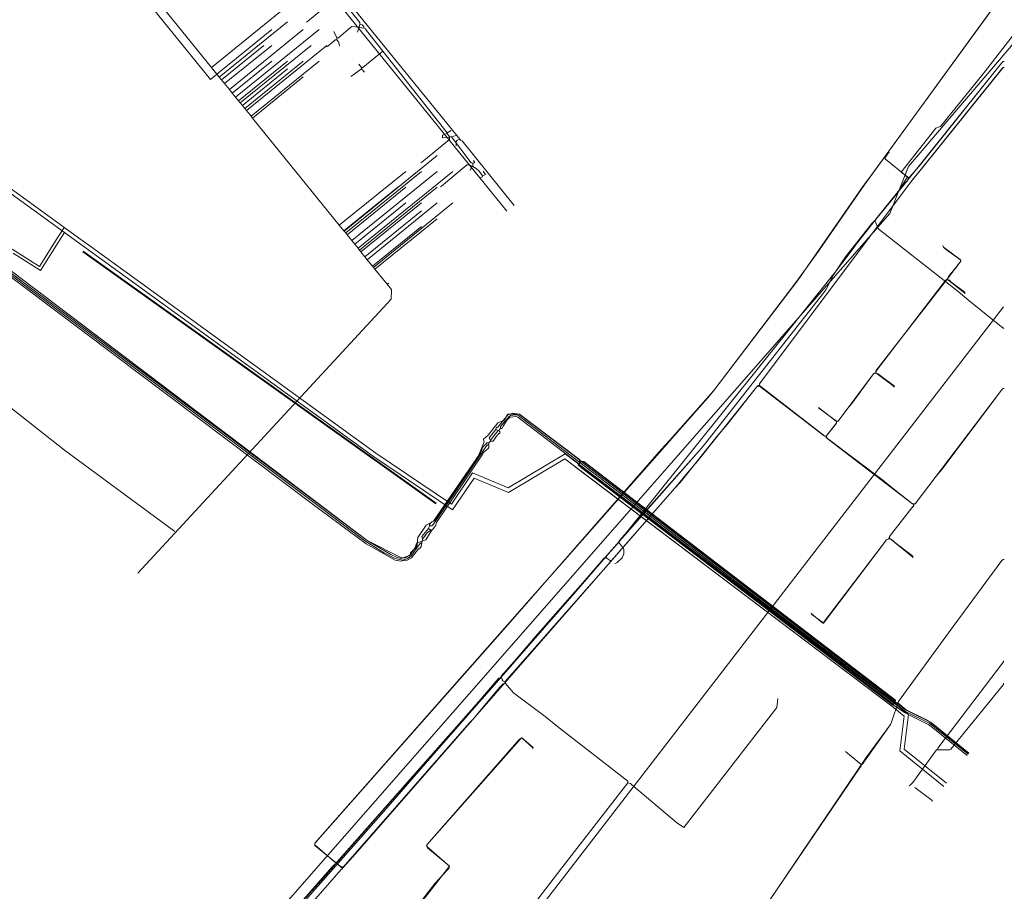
# Model space of a CAD drawing. Header units: metres. Extents: x 92810 to 93633, y 464687 to 465459.
# Tile 233 of 256: x 93296 to 93421, y 464987 to 465097. Entities that reach past the tile are written whole.
import ezdxf
from ezdxf.lldxf.tags import DXFTag

# ---------------------------------------------------------------- set-up
doc = ezdxf.new("R2010")
doc.units = ezdxf.units.M
for name, color, linetype, lineweight, transparency in [('B-OI-KL-DATA_BT NEDERLAND-G', 90, 'SI_B_DATA_BT_NEDERLAND', 18, 0.4), ('B-OI-KL-DATA_KPN-G', 90, 'SI_B_DATA_KPN', 18, 0.4), ('B-OI-KL-DATA_LIANDER-G', 90, 'SI_B_DATA_LIANDER', 18, 0.4), ('B-OI-KL-DATA_PRORAIL-G', 90, 'SI_B_DATA_PRORAIL', 18, 0.4), ('B-OI-KL-DATA_RELINED-G', 90, 'SI_B_DATA_RELINED', 18, 0.4), ('B-OI-KL-DATA_ZIGGO BV-G', 90, 'SI_B_DATA_ZIGGO', 18, 0.4), ('B-OI-KL-ET_HS_LIANDER-G', 10, 'SI_B_ET_HS_LIANDON', 18, 0.4), ('B-OI-KL-ET_LS_LIANDER-G', 190, 'SI_B_ET_LS_LIANDER', 18, 0.4), ('B-OI-KL-ET_LS_PRORAIL-G', 190, 'SI_B_ET_LS_PRORAIL', 18, 0.4), ('B-OI-KL-ET_MS_PRORAIL-G', 130, 'SI_B_ET_MS_PRORAIL', 18, 0.4), ('B-OI-KL-GAS_LD_LIANDER-G', 30, 'SI_B_GAS_LD_LIANDER', 18, 0.4), ('B-OI-KL-GAS_LD_PRORAIL-G', 30, 'SI_B_GAS_LD_PRORAIL', 18, 0.4), ('B-WE-KL-WARMTENET-G', 80, 'KL-WARMTENET-N', 18, 0.4), ('B-WE-KL-WARMTENET_MANTELBUIS-G', 80, 'CONTINUOUS', 18, 0.4), ('B-WE-KL-WATER-G', 170, 'KL-WATER-N', 18, 0.4), ('V-WE-KL-WARMTENET-G', 80, 'KL-WARMTENET-V', 18, 0.3)]:
    doc.layers.add(name, color=color, linetype=linetype, lineweight=lineweight, transparency=transparency)
doc.styles.get("Standard").update_dxf_attribs({"font": 'isocp.shx'})
tags = doc.linetypes.add('KL-WARMTENET-N', pattern='A,7,-1.5,["WN",Standard,S=1,R=0,X=-0.3,Y=-0.5],-3', length=11.5).pattern_tags.tags
tags[6] = DXFTag(74, 10)
tags = doc.linetypes.add('KL-WARMTENET-V', pattern='A,3.5,[24,NLCS.SHX,S=0.5,R=0,X=0,Y=0],3.5,-1.5,["WN",Standard,S=1,R=0,X=-0.3,Y=-0.5],-3', length=11.5).pattern_tags.tags
tags[14] = DXFTag(74, 10)
doc.linetypes.add('KL-WATER-N', pattern='A,7,-0.5,[168,NLCS.SHX,S=0.75,R=0,X=0.75,Y=0],-2', length=9.5)
doc.linetypes.add('SI_B_DATA_BT_NEDERLAND', pattern='A,5,-2,["BTN",Standard,S=1.5,R=0,X=-0.51,Y=-0.75],-7', length=14)
doc.linetypes.add('SI_B_DATA_KPN', pattern='A,5,-2,["KPN",Standard,S=1.5,R=0,X=-0.51,Y=-0.75],-8', length=15)
doc.linetypes.add('SI_B_DATA_LIANDER', pattern='A,5,-2,["LI-DATA",Standard,S=1.5,R=0,X=-0.51,Y=-0.75],-11', length=18)
doc.linetypes.add('SI_B_DATA_PRORAIL', pattern='A,5,-2,["PRO-DATA",Standard,S=1.5,R=0,X=-0.51,Y=-0.75],-13', length=20)
doc.linetypes.add('SI_B_DATA_RELINED', pattern='A,5,-2,["REL-DATA",Standard,S=1.5,R=0,X=-0.51,Y=-0.75],-13', length=20)
doc.linetypes.add('SI_B_DATA_ZIGGO', pattern='A,5,-2,["ZIGGO",Standard,S=1.5,R=0,X=-0.51,Y=-0.75],-9', length=16)
doc.linetypes.add('SI_B_ET_HS_LIANDON', pattern='A,5,-2,["LI-HS",Standard,S=1.5,R=0,X=-0.51,Y=-0.75],-10', length=17)
doc.linetypes.add('SI_B_ET_LS_LIANDER', pattern='A,5,-2,["LI-LS",Standard,S=1.5,R=0,X=-0.51,Y=-0.75],-10', length=17)
doc.linetypes.add('SI_B_ET_LS_PRORAIL', pattern='A,5,-2,["PRO-LS",Standard,S=1.5,R=0,X=-0.51,Y=-0.75],-11', length=18)
doc.linetypes.add('SI_B_ET_MS_PRORAIL', pattern='A,5,-2,["PRO-MS",Standard,S=1.5,R=0,X=-0.51,Y=-0.75],-11', length=18)
doc.linetypes.add('SI_B_GAS_LD_LIANDER', pattern='A,5,-2,["LI-G-LD",Standard,S=1.5,R=0,X=-0.51,Y=-0.75],-11', length=18)
doc.linetypes.add('SI_B_GAS_LD_PRORAIL', pattern='A,5,-2,["PRO-G-LD",Standard,S=1.5,R=0,X=-0.51,Y=-0.75],-12', length=19)

msp = doc.modelspace()

# ---------------------------------------------------------------- linework, layer by layer
at = {"layer": 'B-OI-KL-DATA_BT NEDERLAND-G', "flags": 128}
msp.add_lwpolyline([(93318.9, 464969.7), (93332.3, 464985.5), (93341.9, 464996.4), (93349.2, 465004.8), (93357.1, 465013.8), (93366.1, 465024.1), (93370.4, 465029.1), (93372, 465030.9), (93399.5, 465065.2), (93401.8, 465068.2), (93402.2, 465068.8), (93404.6, 465071.8), (93407.4, 465075.2), (93408.7, 465077.3), (93407.9, 465077.9), (93412.3, 465083.5), (93412.9, 465083.7), (93418.3, 465090.4), (93423.6, 465097.2)], dxfattribs=at)
at = {"layer": 'B-OI-KL-DATA_KPN-G', "flags": 128}
for points in [[(93420.89, 465060.82), (93332.54, 464946.25), (93332.04, 464945.68), (93258.68, 464852.54), (93257.82, 464851.54), (93164.04, 464737.32)], [(93412.54, 465004.61), (93412.54, 465004.82), (93412.68, 465004.96), (93420.89, 465015.75), (93420.89, 465015.89)], [(93414.04, 465004.61), (93414.18, 465004.68), (93420.89, 465012.89), (93420.89, 465013.04)], [(93414.04, 465004.61), (93412.39, 465004.61), (93409.39, 465000.46), (93409.11, 465000.18), (93408.89, 465000.04)], [(93409.61, 464999.82), (93411.82, 464998.18), (93411.82, 464998.04)]]:
    msp.add_lwpolyline(points, dxfattribs=at)
at = {"layer": 'B-OI-KL-DATA_LIANDER-G', "flags": 128}
msp.add_lwpolyline([(93416.46, 465004.11), (93411.75, 465007.96), (93411.11, 465008.39), (93408.54, 465009.68), (93407.46, 465010.54), (93407.04, 465010.54), (93367.11, 465041.04), (93367.04, 465041.46), (93359.46, 465047.18), (93357.96, 465047.18), (93357.46, 465046.39), (93356.68, 465046.11), (93355.46, 465044.54), (93354.89, 465044.04), (93354.89, 465043.96), (93354.96, 465043.68), (93354.18, 465041.82), (93348.68, 465033.68), (93347.61, 465033.11), (93346.54, 465031.54), (93346.39, 465030.39), (93345.61, 465029.61), (93345.61, 465029.39), (93344.96, 465028.96), (93344.46, 465028.96), (93340.11, 465031.18), (93283.25, 465074.18), (93272.75, 465081.68), (93271.32, 465083.11), (93270.82, 465083.32), (93265.68, 465091.68), (93265.68, 465092.39), (93265.04, 465094.04), (93264.68, 465094.11), (93255.96, 465099.04), (93255.82, 465099.54), (93255.46, 465099.75), (93255.39, 465100.25), (93256.39, 465104.89), (93256.25, 465105.82), (93253.82, 465107.39), (93250.25, 465111.61), (93208.61, 465146.39), (93196.54, 465156.25), (93193.32, 465160.75), (93192.68, 465161.18), (93188.96, 465168.82)], dxfattribs=at)
at = {"layer": 'B-OI-KL-DATA_PRORAIL-G', "flags": 128}
for points in [[(93420.96, 465091.96), (93420.82, 465091.96), (93420.61, 465091.75), (93410.18, 465078.68), (93408.96, 465077.25), (93408.82, 465077.18)], [(93408.82, 465077.18), (93408.46, 465077.46), (93408.46, 465077.68)], [(93408.82, 465077.18), (93408.68, 465076.82), (93408.39, 465076.54), (93400.82, 465067.18), (93399.32, 465064.89), (93398.32, 465062.96), (93397.96, 465062.46), (93383.11, 465043.54), (93382.54, 465042.89), (93361.46, 465018.96), (93357.32, 465014.11), (93355.18, 465011.75), (93334.61, 464988.39), (93331.25, 464984.68), (93321.96, 464974.25), (93315.32, 464966.11), (93306.82, 464955.61), (93301.54, 464948.82), (93301.25, 464948.54), (93292.04, 464944.18), (93290.39, 464943.32), (93285.32, 464937.18), (93283.04, 464933.75), (93281.04, 464929.61), (93280.11, 464927.89), (93271.25, 464913.75), (93270.68, 464912.96), (93269.39, 464911.18), (93268.82, 464910.54), (93242.11, 464878.68), (93223.04, 464855.68), (93219.39, 464851.39), (93185.61, 464810.96), (93130.96, 464745.39), (93121.18, 464733.75), (93099.61, 464707.96), (93099.61, 464707.75)], [(93420.96, 465028.75), (93420.82, 465028.75), (93420.68, 465028.61), (93413.89, 465019.46), (93407.54, 465010.75), (93406.68, 465008.11), (93406.54, 465007.82), (93403.46, 465003.61), (93402.39, 465002.04), (93391.25, 464985.61), (93390.46, 464984.54), (93374.68, 464961.89), (93372.39, 464958.11), (93371.11, 464956.18), (93348.96, 464923.96), (93342.96, 464915.18), (93335.96, 464904.96), (93333.39, 464901.11), (93327.68, 464892.46), (93325.54, 464889.11), (93324.18, 464886.82), (93323.25, 464885.46), (93317.89, 464877.46), (93317.89, 464876.25), (93317.82, 464876.11), (93311.25, 464866.54), (93311.04, 464866.32), (93308.11, 464862.39)]]:
    msp.add_lwpolyline(points, dxfattribs=at)
at = {"layer": 'B-OI-KL-DATA_RELINED-G', "flags": 128}
msp.add_lwpolyline([(93097.58, 464710.15), (93317.54, 464971.19), (93406.45, 465072.67), (93408.81, 465078.64), (93482.97, 465165.54)], dxfattribs=at)
at = {"layer": 'B-OI-KL-DATA_ZIGGO BV-G', "flags": 128}
for points in [[(93313.46, 465099.7), (93320.35, 465091.18)], [(93320.35, 465091.18), (93330, 465099)], [(93321.33, 465089.98), (93330, 465097)], [(93321.03, 465090.35), (93328, 465096)], [(93322.62, 465088.39), (93332, 465096)], [(93323.41, 465087.42), (93334, 465096)], [(93321.61, 465089.63), (93327, 465094)], [(93322.01, 465089.14), (93328, 465094)], [(93323.99, 465086.7), (93333, 465094)], [(93324.78, 465085.72), (93335, 465094)], [(93320.35, 465091.18), (93321.03, 465090.35)], [(93322.99, 465087.94), (93328, 465092)], [(93323.78, 465086.96), (93330, 465092)], [(93324.57, 465085.98), (93332, 465092)], [(93325.37, 465085), (93334, 465092)], [(93321.03, 465090.35), (93321.33, 465089.98)], [(93321.33, 465089.98), (93321.61, 465089.63)], [(93324.27, 465086.35), (93330, 465091)], [(93325.55, 465084.77), (93332, 465090)], [(93321.61, 465089.63), (93322.01, 465089.14)], [(93322.01, 465089.14), (93322.62, 465088.39)], [(93322.62, 465088.39), (93322.99, 465087.94)], [(93322.99, 465087.94), (93323.41, 465087.42)], [(93323.78, 465086.96), (93323.41, 465087.42)], [(93323.78, 465086.96), (93323.99, 465086.7)], [(93323.99, 465086.7), (93324.27, 465086.35)], [(93324.27, 465086.35), (93324.57, 465085.98)], [(93324.57, 465085.98), (93324.78, 465085.72)], [(93324.78, 465085.72), (93325.37, 465085)], [(93325.37, 465085), (93325.55, 465084.77)], [(93325.55, 465084.77), (93336.57, 465071.17)], [(93337.18, 465070.42), (93349, 465080)], [(93336.57, 465071.17), (93345, 465078)], [(93337.38, 465070.19), (93347, 465078)], [(93338.16, 465069.22), (93349, 465078)], [(93338.95, 465068.24), (93351, 465078)], [(93337.16, 465070.45), (93344, 465076)], [(93337.55, 465069.97), (93345, 465076)], [(93339.13, 465068.02), (93349, 465076)], [(93338.53, 465068.76), (93345, 465074)], [(93339.32, 465067.78), (93347, 465074)], [(93340.12, 465066.8), (93349, 465074)], [(93340.91, 465065.82), (93351, 465074)], [(93347, 465073), (93339.81, 465067.17)], [(93336.57, 465071.17), (93337.16, 465070.45)], [(93341.1, 465065.59), (93349, 465072)], [(93337.18, 465070.42), (93337.16, 465070.45)], [(93337.18, 465070.42), (93337.38, 465070.19)], [(93337.38, 465070.19), (93337.55, 465069.97)], [(93337.55, 465069.97), (93338.16, 465069.22)], [(93340.79, 465065.97), (93347, 465071)], [(93338.16, 465069.22), (93338.53, 465068.76)], [(93338.53, 465068.76), (93338.95, 465068.24)], [(93338.95, 465068.24), (93339.13, 465068.02)], [(93339.13, 465068.02), (93339.81, 465067.18)], [(93339.81, 465067.18), (93339.81, 465067.17)], [(93339.81, 465067.17), (93340.12, 465066.8)], [(93340.12, 465066.8), (93340.79, 465065.97)], [(93340.79, 465065.97), (93340.91, 465065.82)], [(93340.91, 465065.82), (93341.1, 465065.59)], [(93342.65, 465063.68), (93341.1, 465065.59)], [(93342.84, 465063.83), (93342.65, 465063.68)], [(93342.65, 465063.68), (93343.18, 465063.02), (93343.17, 465061.79)], [(93343.17, 465061.79), (93311, 465027)]]:
    msp.add_lwpolyline(points, dxfattribs=at)
at = {"layer": 'B-OI-KL-ET_HS_LIANDER-G', "flags": 128}
for points in [[(93270.89, 465083.11), (93271.18, 465082.54), (93271.61, 465082.11), (93333.11, 465035.82), (93339.96, 465030.75), (93343.68, 465028.68), (93344.39, 465028.54), (93344.75, 465028.61), (93345.18, 465028.68), (93345.75, 465028.96), (93346.61, 465030.11), (93346.75, 465030.11), (93346.96, 465030.39), (93347.04, 465030.82)], [(93270.96, 465083.18), (93271.46, 465082.46), (93271.96, 465082.04), (93339.82, 465031.11), (93340.61, 465030.61), (93342.25, 465029.61), (93343.68, 465028.89), (93344.61, 465028.68), (93345.25, 465028.89), (93345.75, 465029.25), (93346.61, 465030.54), (93346.89, 465030.82), (93347.04, 465030.82)], [(93271.11, 465083.25), (93271.68, 465082.54), (93272.11, 465082.18), (93339.96, 465031.25), (93340.46, 465030.96), (93343.11, 465029.39), (93343.82, 465029.04), (93344.39, 465028.89), (93344.68, 465028.96), (93345.46, 465029.25), (93345.61, 465029.39), (93346.25, 465030.32), (93346.32, 465030.68), (93346.54, 465030.89), (93347.04, 465031.04)], [(93367.25, 465041.25), (93359.39, 465047.18), (93358.61, 465047.32), (93357.96, 465047.11), (93356.68, 465045.54), (93356.54, 465045.54), (93356.46, 465045.25)], [(93357.04, 465045.39), (93357.04, 465045.61), (93357.25, 465045.89), (93358.18, 465046.96), (93358.32, 465047.04), (93359.04, 465047.11), (93359.32, 465047.04), (93367.11, 465041.04)], [(93357.04, 465045.39), (93357.18, 465045.39), (93357.39, 465045.68), (93357.89, 465046.46), (93358.25, 465046.82), (93359.04, 465046.89), (93359.25, 465046.82), (93366.96, 465040.89)], [(93356.46, 465045.25), (93355.61, 465044.18), (93355.75, 465043.89)], [(93356.75, 465045.11), (93355.75, 465043.89)], [(93356.82, 465045.11), (93356.96, 465044.96), (93356.96, 465044.75), (93356.82, 465044.75), (93356.54, 465044.39), (93356.11, 465043.75), (93355.75, 465043.75)], [(93356.46, 465045.25), (93356.75, 465045.11)], [(93356.75, 465045.11), (93356.82, 465045.11)], [(93357.04, 465045.39), (93356.82, 465045.11)], [(93355.75, 465043.75), (93355.54, 465043.54)], [(93355.75, 465043.89), (93355.75, 465043.75)], [(93355.54, 465043.54), (93355.25, 465043.54), (93355.25, 465043.46), (93354.82, 465043.11), (93354.75, 465042.96), (93354.68, 465042.61), (93354.39, 465042.18), (93348.54, 465033.61), (93348.32, 465033.54), (93348.04, 465033.18), (93348.04, 465033.04)], [(93355.54, 465043.32), (93355.39, 465043.32), (93355.18, 465043.04), (93348.54, 465033.25), (93348.32, 465033.04), (93348.04, 465033.04)], [(93355.54, 465043.54), (93355.54, 465042.96), (93355.46, 465042.82), (93354.89, 465042.32), (93354.61, 465041.89), (93348.89, 465033.46), (93348.82, 465033.11), (93348.54, 465032.68), (93348.32, 465032.46)], [(93367.25, 465041.18), (93367.11, 465041.04)], [(93367.25, 465041.25), (93367.54, 465041.18), (93368.39, 465040.54), (93407.18, 465010.82), (93407.11, 465010.75)], [(93367.25, 465041.25), (93367.25, 465041.18)], [(93367.25, 465041.18), (93407.11, 465010.75)], [(93366.96, 465040.82), (93366.89, 465040.75), (93367.32, 465040.39), (93406.82, 465010.25), (93406.89, 465010.32)], [(93367.11, 465041.04), (93366.96, 465040.89)], [(93366.96, 465040.89), (93366.96, 465040.82)], [(93366.96, 465040.82), (93406.89, 465010.39)], [(93367.11, 465041.04), (93407.04, 465010.61)], [(93347.89, 465032.68), (93347.04, 465031.68), (93347.11, 465031.32)], [(93348.18, 465032.46), (93347.75, 465032.18), (93347.61, 465031.96), (93347.11, 465031.32)], [(93348.32, 465032.46), (93347.54, 465031.25), (93347.11, 465031.11)], [(93348.04, 465033.04), (93347.89, 465032.68)], [(93347.89, 465032.68), (93348.18, 465032.46)], [(93348.18, 465032.46), (93348.32, 465032.46)], [(93347.11, 465031.11), (93347.04, 465031.04)], [(93347.11, 465031.32), (93347.11, 465031.11)], [(93347.04, 465031.04), (93347.04, 465030.82)], [(93407.04, 465010.54), (93406.89, 465010.39)], [(93406.89, 465010.39), (93406.89, 465010.32)], [(93406.89, 465010.32), (93408.32, 465009.32), (93409.04, 465008.96), (93411.39, 465007.75), (93411.68, 465007.54), (93416.25, 465003.89)], [(93407.11, 465010.68), (93407.04, 465010.61)], [(93407.04, 465010.61), (93407.04, 465010.54)], [(93407.04, 465010.54), (93408.46, 465009.46), (93411.46, 465007.96), (93411.75, 465007.75), (93416.39, 465004.04)], [(93407.11, 465010.75), (93407.11, 465010.68)], [(93407.11, 465010.68), (93408.54, 465009.61), (93409.11, 465009.32), (93411.61, 465008.11), (93411.89, 465007.89), (93416.46, 465004.18)]]:
    msp.add_lwpolyline(points, dxfattribs=at)
at = {"layer": 'B-OI-KL-ET_LS_LIANDER-G'}
for p, q in [((93337.54, 465099.75), (93351.89, 465082.11)), ((93337.25, 465098.39), (93357.82, 465072.96)), ((93351.54, 465081.96), (93351.39, 465081.75)), ((93351.39, 465081.75), (93351.39, 465081.25)), ((93351.82, 465082.04), (93351.54, 465081.96)), ((93351.89, 465082.11), (93351.82, 465082.04)), ((93351.82, 465082.04), (93351.96, 465081.96)), ((93351.89, 465082.11), (93351.96, 465081.96)), ((93351.96, 465081.96), (93352.18, 465081.89)), ((93352.18, 465081.89), (93358.75, 465073.68)), ((93282.39, 465057.82), (93301.68, 465042.61)), ((93301.68, 465042.61), (93315.68, 465032.32)), ((93367.32, 465041.25), (93366.96, 465040.89)), ((93367.61, 465041.18), (93367.32, 465041.25)), ((93407.18, 465010.89), (93367.61, 465041.18)), ((93366.96, 465040.89), (93367.04, 465040.61)), ((93367.04, 465040.61), (93406.82, 465010.32)), ((93406.82, 465010.32), (93407.04, 465010.46)), ((93407.04, 465010.46), (93407.18, 465010.89))]:
    msp.add_line(p, q, dxfattribs=at)
at = {"layer": 'B-OI-KL-ET_LS_PRORAIL-G', "flags": 128}
for points in [[(93420.96, 465100.54), (93420.61, 465100.32), (93420.32, 465099.75), (93419.39, 465098.54), (93403.18, 465076.25), (93397.11, 465067.46), (93394.54, 465063.89), (93384.11, 465050.18), (93383.54, 465049.54), (93333.46, 464992.75), (93333.46, 464992.54), (93335.96, 464990.39), (93336.18, 464990.32), (93336.25, 464990.32)], [(93420.96, 465091.96), (93420.82, 465091.96), (93420.61, 465091.75), (93408.11, 465076.11), (93406.61, 465074.32), (93400.82, 465067.18), (93399.32, 465064.89), (93398.32, 465062.96), (93397.96, 465062.46), (93383.11, 465043.54), (93382.54, 465042.89), (93370.54, 465029.25), (93370.46, 465028.96)], [(93420.96, 465091.18), (93420.82, 465091.18), (93420.68, 465091.04), (93409.04, 465076.54), (93389.89, 465051.04), (93389.89, 465050.75)], [(93413.75, 465064.25), (93413.96, 465064.75), (93414.32, 465065.18), (93415.46, 465066.61), (93415.46, 465066.75), (93415.39, 465066.82), (93413.25, 465068.39), (93413.18, 465068.61)], [(93413.75, 465064.25), (93413.61, 465064.25), (93413.46, 465064.11), (93404.75, 465052.75), (93404.68, 465052.39)], [(93413.75, 465064.25), (93414.04, 465064.18), (93414.25, 465063.96), (93415.96, 465062.68), (93415.96, 465062.46)], [(93404.68, 465052.39), (93404.46, 465052.39), (93404.39, 465052.32), (93401.61, 465048.54), (93401.11, 465047.96), (93399.89, 465046.32), (93399.75, 465046.25), (93399.68, 465046.25)], [(93404.68, 465052.39), (93404.96, 465052.32), (93405.39, 465051.96), (93407.04, 465050.75), (93406.96, 465050.61)], [(93389.89, 465050.75), (93389.68, 465050.75), (93389.54, 465050.61), (93382.04, 465041.25), (93380.75, 465039.75), (93379.39, 465038.04), (93377.96, 465036.46), (93371.11, 465028.61), (93370.96, 465028.61)], [(93389.89, 465050.75), (93398.11, 465044.46), (93398.39, 465044.39)], [(93420.96, 465050.46), (93420.82, 465050.46), (93420.75, 465050.39), (93413.04, 465040.18), (93412.32, 465039.32), (93409.68, 465035.82)], [(93399.68, 465046.25), (93397.39, 465048.04)], [(93399.68, 465046.25), (93399.68, 465046.04), (93399.54, 465045.89), (93398.39, 465044.39)], [(93398.39, 465044.39), (93398.54, 465044.11), (93405.75, 465038.68), (93406.32, 465038.18), (93409.32, 465035.82), (93409.68, 465035.82)], [(93409.54, 465035.82), (93409.46, 465035.54), (93409.25, 465035.32), (93406.39, 465031.68), (93406.32, 465031.39)], [(93406.32, 465031.39), (93406.04, 465031.25), (93398.04, 465020.75), (93397.96, 465020.75), (93396.54, 465021.75), (93396.46, 465021.96)], [(93406.32, 465031.39), (93406.61, 465031.32), (93407.04, 465030.96), (93409.39, 465029.18), (93409.39, 465028.96)], [(93370.46, 465028.96), (93370.25, 465028.96), (93370.11, 465028.82), (93361.46, 465018.82), (93359.39, 465016.54), (93357.11, 465013.96), (93357.04, 465013.68)], [(93370.96, 465028.61), (93370.89, 465028.32), (93370.68, 465028.11), (93357.61, 465013.25)], [(93370.46, 465028.96), (93370.96, 465028.61)], [(93420.96, 465028.75), (93420.82, 465028.75), (93420.68, 465028.61), (93413.89, 465019.46), (93407.54, 465010.75), (93406.68, 465008.11), (93406.54, 465007.82), (93402.96, 465002.75), (93402.82, 465002.75)], [(93357.18, 465013.68), (93356.82, 465013.68), (93356.75, 465013.61), (93352.54, 465008.68), (93350.39, 465006.32), (93336.25, 464990.32)], [(93357.18, 465013.68), (93357.25, 465013.61), (93357.25, 465013.46), (93357.39, 465013.32), (93357.61, 465013.25)], [(93357.61, 465013.04), (93357.39, 465012.96), (93356.96, 465012.54), (93353.54, 465008.46), (93353.04, 465007.96), (93337.11, 464989.75)], [(93357.61, 465013.25), (93357.61, 465013.04)], [(93357.61, 465013.04), (93358.68, 465011.82), (93362.68, 465008.82), (93364.25, 465007.54), (93373.18, 465000.61), (93373.18, 465000.39)], [(93373.18, 465000.39), (93373.54, 465000.32), (93373.68, 465000.18), (93379.39, 464995.39), (93380.32, 464994.75), (93392.11, 465009.96), (93392.25, 465011.11)], [(93320.04, 464950.39), (93320.04, 464950.68), (93350.54, 464989.82), (93347.68, 464992.32), (93347.68, 464992.54), (93359.68, 465006.11), (93359.75, 465006.11), (93361.18, 465004.89), (93361.11, 465004.75)], [(93400.82, 465004.39), (93402.82, 465002.75)], [(93402.82, 465002.75), (93402.82, 465002.54), (93402.61, 465002.25), (93391.25, 464985.61), (93389.96, 464983.82), (93374.68, 464961.89), (93372.75, 464958.68), (93372.32, 464958.11), (93372.25, 464958.11)], [(93373.18, 465000.39), (93364.82, 464989.61), (93353.04, 464974.25), (93352.96, 464973.89)], [(93336.25, 464990.18), (93336.04, 464990.11), (93335.68, 464989.75), (93322.89, 464975.18), (93322.32, 464974.61), (93315.32, 464966.11), (93307.89, 464956.96), (93307.89, 464956.75)], [(93336.25, 464990.32), (93336.25, 464990.18)], [(93336.25, 464990.18), (93336.75, 464989.75), (93337.11, 464989.75)], [(93336.96, 464989.75), (93336.96, 464989.54), (93336.82, 464989.39), (93308.18, 464956.61), (93308.04, 464956.61)]]:
    msp.add_lwpolyline(points, dxfattribs=at)
at = {"layer": 'B-OI-KL-ET_MS_PRORAIL-G', "flags": 128}
for points in [[(93420.96, 465091.96), (93420.82, 465091.96), (93420.61, 465091.75), (93410.18, 465078.68), (93408.96, 465077.25), (93408.82, 465077.18)], [(93408.82, 465077.18), (93405.89, 465079.54), (93405.82, 465079.68), (93406.25, 465080.32), (93406.39, 465080.39)], [(93408.82, 465077.18), (93408.68, 465076.82), (93408.39, 465076.54), (93404.68, 465071.96), (93404.61, 465071.68)], [(93404.61, 465071.68), (93404.39, 465071.61), (93404.18, 465071.39), (93400.82, 465067.18), (93399.32, 465064.89), (93398.32, 465062.96), (93397.96, 465062.46), (93383.11, 465043.54), (93382.54, 465042.89), (93372.11, 465031.11), (93372.11, 465030.82), (93372.18, 465030.75), (93372.61, 465030.25), (93372.68, 465030.04), (93372.68, 465029.46), (93372.61, 465029.25), (93372.46, 465028.96), (93371.82, 465028.39), (93371.54, 465028.18)], [(93404.61, 465071.68), (93404.96, 465070.75), (93405.11, 465070.61), (93415.11, 465062.75), (93416.46, 465061.61), (93420.82, 465058.11), (93420.96, 465058.11)], [(93420.96, 465028.75), (93420.82, 465028.75), (93420.68, 465028.61), (93413.89, 465019.46), (93407.54, 465010.75), (93406.68, 465008.11), (93406.54, 465007.82), (93403.46, 465003.61), (93402.39, 465002.04), (93391.25, 464985.61), (93390.46, 464984.54), (93374.68, 464961.89), (93372.39, 464958.11), (93371.11, 464956.18), (93348.96, 464923.96), (93342.96, 464915.18), (93340.54, 464911.54), (93340.39, 464911.54)]]:
    msp.add_lwpolyline(points, dxfattribs=at)
at = {"layer": 'B-OI-KL-GAS_LD_LIANDER-G', "flags": 128}
for points in [[(93335.82, 465100.96), (93336.11, 465100.96), (93336.18, 465100.61), (93336.32, 465100.46), (93339.18, 465096.89), (93339.18, 465096.68)], [(93336.04, 465099.75), (93335.82, 465099.75), (93335.68, 465099.61), (93332.54, 465097.04), (93332.39, 465096.96)], [(93339.04, 465096.32), (93338.18, 465096.39), (93338.04, 465096.32), (93336.46, 465094.96), (93336.25, 465094.96)], [(93339.04, 465096.25), (93338.89, 465095.68)], [(93339.04, 465096.32), (93339.11, 465096.32)], [(93339.04, 465096.32), (93339.04, 465096.25)], [(93339.04, 465096.25), (93339.11, 465096.25)], [(93339.18, 465096.68), (93339.11, 465096.32)], [(93339.11, 465096.32), (93339.11, 465096.25)], [(93339.11, 465096.25), (93339.68, 465096.18)], [(93339.18, 465096.68), (93339.46, 465096.61), (93339.68, 465096.39), (93339.68, 465096.18)], [(93339.68, 465096.18), (93339.89, 465096.11), (93340.04, 465095.89), (93342.11, 465093.25)], [(93336.25, 465094.96), (93335.89, 465095.75)], [(93336.25, 465094.96), (93336.25, 465094.68)], [(93336.25, 465094.68), (93336.04, 465094.68), (93335.89, 465094.54), (93335.11, 465093.89), (93334.96, 465093.82)], [(93336.25, 465094.68), (93336.46, 465094.46), (93336.61, 465093.96), (93336.54, 465093.89)], [(93342.11, 465093.25), (93339.54, 465091.18), (93339.39, 465091.18)], [(93342.11, 465093.25), (93350.25, 465082.89)], [(93339.04, 465091.61), (93339.39, 465091.18)], [(93339.39, 465091.18), (93339.39, 465091.04)], [(93339.39, 465091.04), (93338.18, 465090.11), (93338.04, 465090.04)], [(93339.39, 465091.04), (93339.75, 465090.61)], [(93350.54, 465082.39), (93350.54, 465082.04), (93347.04, 465079.18), (93346.89, 465079.11)], [(93350.25, 465082.82), (93349.68, 465082.61), (93349.68, 465082.25), (93350.54, 465082.32)], [(93350.75, 465083.18), (93350.25, 465082.89)], [(93350.25, 465082.89), (93350.25, 465082.82)], [(93350.25, 465082.82), (93350.54, 465082.39)], [(93350.54, 465082.39), (93350.82, 465082.39)], [(93350.82, 465082.39), (93351.39, 465082.54)], [(93350.82, 465082.39), (93353.32, 465079.11), (93353.54, 465079.04)], [(93353.39, 465078.61), (93353.11, 465078.82), (93352.75, 465078.82), (93352.68, 465078.75), (93349.54, 465076.11), (93349.39, 465076.04)], [(93353.39, 465078.61), (93353.18, 465078.11)], [(93353.39, 465078.61), (93353.54, 465078.61)], [(93353.54, 465079.04), (93353.75, 465079.11), (93353.75, 465079.18), (93353.61, 465079.39)], [(93353.54, 465079.04), (93353.54, 465078.61)], [(93353.54, 465078.61), (93353.96, 465078.39), (93354.32, 465078.04), (93354.75, 465077.46)], [(93354.75, 465077.46), (93354.75, 465077.32), (93354.39, 465077.18)], [(93354.75, 465077.46), (93355.11, 465077.61), (93354.82, 465078.04)]]:
    msp.add_lwpolyline(points, dxfattribs=at)
at = {"layer": 'B-OI-KL-GAS_LD_PRORAIL-G', "flags": 128}
for points in [[(93389.89, 465050.82), (93389.75, 465050.82), (93389.54, 465050.61), (93385.82, 465045.89), (93384.54, 465044.39), (93379.82, 465038.54), (93379.11, 465037.75), (93338.61, 464991.39), (93337.04, 464989.68), (93336.82, 464989.68), (93336.68, 464989.82), (93333.46, 464992.46), (93333.46, 464992.75), (93333.54, 464992.82), (93357.96, 465020.46), (93377.46, 465042.75), (93378.54, 465043.89), (93384.11, 465050.18), (93394.82, 465064.25), (93402.96, 465075.96), (93404.18, 465077.61), (93420.82, 465100.54), (93420.96, 465100.61)], [(93389.89, 465050.82), (93389.89, 465051.04), (93390.11, 465051.32), (93409.46, 465077.11), (93409.96, 465077.68), (93420.82, 465091.18), (93420.96, 465091.25)], [(93413.75, 465064.32), (93415.46, 465066.61), (93415.46, 465066.75), (93413.46, 465068.18), (93413.25, 465068.39), (93413.18, 465068.54)], [(93413.75, 465064.32), (93404.68, 465052.68), (93404.68, 465052.46)], [(93413.75, 465064.32), (93415.96, 465062.54)], [(93404.68, 465052.46), (93404.39, 465052.32), (93399.89, 465046.32), (93399.68, 465046.32)], [(93404.68, 465052.46), (93407.04, 465050.68)], [(93389.89, 465050.82), (93398.18, 465044.39), (93398.39, 465044.39)], [(93420.96, 465050.46), (93420.75, 465050.39), (93409.68, 465035.82)], [(93397.46, 465047.96), (93399.68, 465046.32)], [(93399.68, 465046.32), (93399.68, 465046.04), (93399.61, 465045.96), (93398.39, 465044.39)], [(93398.39, 465044.39), (93398.39, 465044.25), (93398.68, 465043.96), (93409.32, 465035.82), (93409.68, 465035.82)], [(93409.46, 465035.82), (93409.46, 465035.54), (93409.39, 465035.46), (93406.39, 465031.68), (93406.39, 465031.46)], [(93406.39, 465031.46), (93406.04, 465031.25), (93398.04, 465020.68), (93397.96, 465020.68), (93396.46, 465021.89)], [(93406.39, 465031.46), (93409.39, 465029.04)], [(93361.18, 465004.82), (93359.75, 465006.11), (93359.46, 465005.96), (93347.68, 464992.54), (93347.75, 464992.18), (93350.54, 464989.82), (93350.46, 464989.54), (93350.25, 464989.32), (93348.75, 464987.68), (93319.96, 464950.61), (93319.96, 464950.39)]]:
    msp.add_lwpolyline(points, dxfattribs=at)
at = {"layer": 'B-WE-KL-WARMTENET-G'}
for points in [[(93303.83, 465068.67), (93280.24, 465085.77)], [(93303.76, 465069.36), (93280.96, 465085.88)], [(93301.64, 465070.9), (93300.71, 465069.43)], [(93301.67, 465070.24), (93300.87, 465068.97)], [(93300.71, 465069.43), (93298.51, 465065.94)], [(93300.87, 465068.97), (93298.63, 465065.41)], [(93305.06, 465068.41), (93303.76, 465069.36)], [(93304.76, 465068), (93303.83, 465068.67)], [(93298.51, 465065.94), (93295.06, 465068.14)], [(93298.63, 465065.41), (93295.17, 465067.61)], [(93340.9, 465041.82), (93304.76, 465068)], [(93341.2, 465042.23), (93305.06, 465068.41)], [(93350.95, 465035.04), (93340.9, 465041.81)], [(93350.81, 465035.76), (93341.19, 465042.24)], [(93365.24, 465042.15), (93358.02, 465037.84)], [(93365.21, 465041.53), (93358.06, 465037.26)], [(93406.87, 465009.99), (93365.21, 465041.53)], [(93407.18, 465010.4), (93365.24, 465042.15)], [(93353.49, 465039.73), (93350.81, 465035.76)], [(93353.68, 465039.09), (93350.95, 465035.04)], [(93358.02, 465037.84), (93353.49, 465039.73)], [(93358.06, 465037.26), (93353.68, 465039.09)], [(93408.27, 465008.86), (93406.86, 465009.99)], [(93408.81, 465009.08), (93407.18, 465010.4)], [(93407.74, 465004.46), (93408.27, 465008.86)], [(93408.28, 465004.68), (93408.81, 465009.08)], [(93413.32, 464999.96), (93407.74, 465004.46)], [(93413.63, 465000.37), (93408.28, 465004.68)]]:
    msp.add_lwpolyline(points, dxfattribs=at)
at = {"layer": 'B-WE-KL-WARMTENET_MANTELBUIS-G'}
for points in [[(93406.86, 465009.99), (93366.52, 465040.53)], [(93407.19, 465010.39), (93366.82, 465040.95)]]:
    msp.add_lwpolyline(points, dxfattribs=at)
at = {"layer": 'B-WE-KL-WATER-G'}
msp.add_lwpolyline([(93297.24, 465118), (93297.99, 465117.07), (93320.2, 465089.66), (93321.23, 465090.5)], dxfattribs=at)
at = {"layer": 'V-WE-KL-WARMTENET-G'}
for points in [[(93348.81, 465035.8), (93304, 465067.78)], [(93348.86, 465035.89), (93304.06, 465067.86)]]:
    msp.add_lwpolyline(points, dxfattribs=at)

doc.saveas('drawing.dxf')
